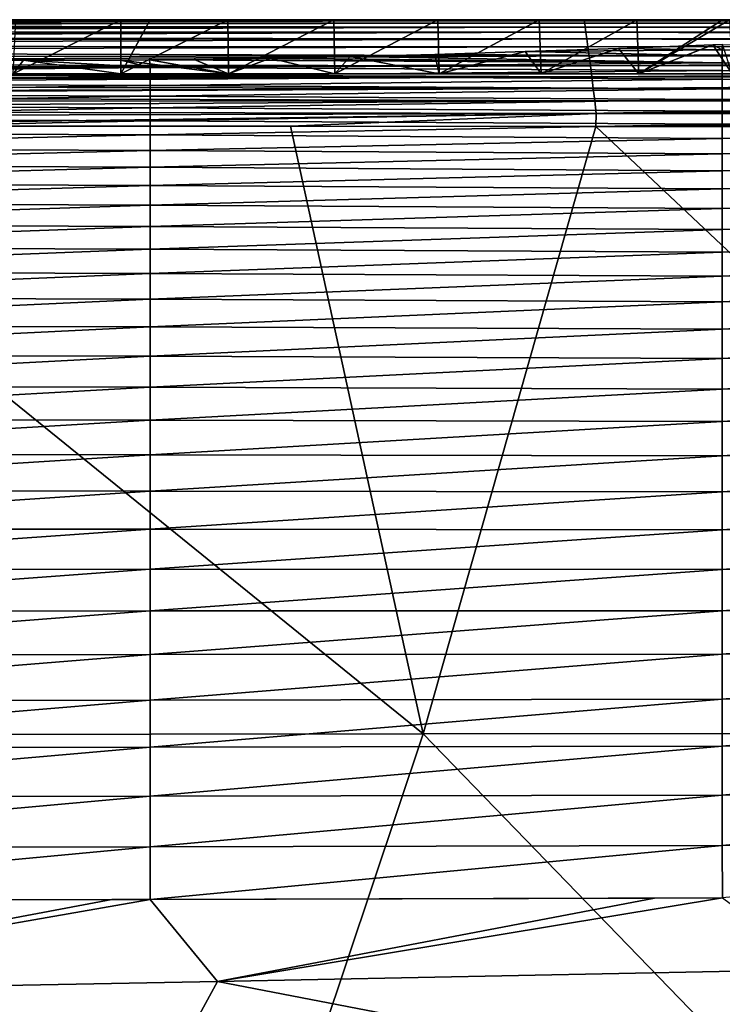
# Model space of a CAD drawing. Header units: metres. Extents: x -105 to 105, y -68 to 103.
# Tile 42 of 256: x -75.94 to -69.39, y 58.91 to 68.09. Entities that reach past the tile are written whole.
import ezdxf

# ---------------------------------------------------------------- set-up
doc = ezdxf.new("R2010")
doc.units = ezdxf.units.M
doc.layers.add('solid_FIT-BATH-150_SW0001', color=7, linetype='CONTINUOUS')

msp = doc.modelspace()

# ---------------------------------------------------------------- linework, layer by layer
at = {"layer": 'solid_FIT-BATH-150_SW0001'}
for points in [[(-85.321159, 68.083939, 15.435823), (-74.876556, 68.087708, 15.287731), (-80.208061, 68.087791, 15.316946)], [(-85.321159, 68.083939, 15.435823), (-70.74173, 68.087639, 15.272502), (-74.876556, 68.087708, 15.287731)], [(-70.675163, 68.079475, 15.40863), (-70.74173, 68.087639, 15.272502), (-85.321159, 68.083939, 15.435823)], [(-70.675163, 68.079475, 15.40863), (-85.321159, 68.083939, 15.435823), (-85.320656, 68.076736, 15.498542)], [(-70.675163, 68.079475, 15.40863), (-85.320656, 68.076736, 15.498542), (-85.320541, 68.074478, 15.51314)], [(-70.675163, 68.079475, 15.40863), (-85.320541, 68.074478, 15.51314), (-85.319954, 68.059105, 15.589118)], [(-70.671524, 68.057358, 15.530272), (-70.675163, 68.079475, 15.40863), (-85.319954, 68.059105, 15.589118)], [(-70.671524, 68.057358, 15.530272), (-85.319954, 68.059105, 15.589118), (-85.31958, 68.045662, 15.638746)], [(-70.671524, 68.057358, 15.530272), (-85.31958, 68.045662, 15.638746), (-85.319397, 68.03791, 15.663492)], [(-70.666405, 68.0215, 15.647132), (-70.671524, 68.057358, 15.530272), (-85.319397, 68.03791, 15.663492)], [(-70.666405, 68.0215, 15.647132), (-85.319397, 68.03791, 15.663492), (-85.318863, 68.011009, 15.73593)], [(-74.726631, 68.088181, 13.859481), (-80.064629, 68.088371, 13.879279), (-80.208061, 68.087791, 15.316946)], [(-74.876556, 68.087708, 15.287731), (-74.726631, 68.088181, 13.859481), (-80.208061, 68.087791, 15.316946)], [(-75.979454, 68.089821, 9.800938), (-80.064629, 68.089691, 11.141314), (-75, 68.089684, 9.846501)], [(-74.726631, 68.089211, 11.141699), (-80.064629, 68.089691, 11.141314), (-80.064629, 68.089012, 12.493427)], [(-74.726608, 68.089653, 9.842958), (-75, 68.089684, 9.846501), (-80.064629, 68.089691, 11.141314)], [(-74.726631, 68.089211, 11.141699), (-74.726608, 68.089653, 9.842958), (-80.064629, 68.089691, 11.141314)], [(-74.726631, 68.088699, 12.483684), (-74.726631, 68.089211, 11.141699), (-80.064629, 68.089012, 12.493427)], [(-74.726631, 68.088699, 12.483684), (-80.064629, 68.089012, 12.493427), (-80.064629, 68.088371, 13.879279)], [(-74.726631, 68.088181, 13.859481), (-74.726631, 68.088699, 12.483684), (-80.064629, 68.088371, 13.879279)], [(-76.004097, 67.585892, 9.798572), (-75.979454, 68.089821, 9.800938), (-75, 68.089684, 9.846501)], [(-75, 67.585892, 9.846501), (-76.004097, 67.585892, 9.798572), (-75, 68.089684, 9.846501)], [(-75, 67.585892, 9.846501), (-75, 68.089684, 9.846501), (-74.726608, 68.089653, 9.842958)], [(-75, 67.585892, 9.846501), (-74.726608, 68.089653, 9.842958), (-74.00174, 68.089577, 9.799167)], [(-73.995895, 67.585892, 9.798572), (-75, 67.585892, 9.846501), (-74.00174, 68.089577, 9.799167)], [(-69.388634, 68.088028, 13.78251), (-74.726631, 68.088181, 13.859481), (-74.876556, 68.087708, 15.287731)], [(-70.74173, 68.087639, 15.272502), (-69.388634, 68.088028, 13.78251), (-74.876556, 68.087708, 15.287731)], [(-69.388634, 68.088806, 10.928647), (-74.726608, 68.089653, 9.842958), (-74.726631, 68.089211, 11.141699)], [(-69.388634, 68.08844, 12.33656), (-74.726631, 68.089211, 11.141699), (-74.726631, 68.088699, 12.483684)], [(-69.388634, 68.08844, 12.33656), (-69.388634, 68.088806, 10.928647), (-74.726631, 68.089211, 11.141699)], [(-69.388634, 68.088028, 13.78251), (-74.726631, 68.088699, 12.483684), (-74.726631, 68.088181, 13.859481)], [(-69.388634, 68.088028, 13.78251), (-69.388634, 68.08844, 12.33656), (-74.726631, 68.088699, 12.483684)], [(-69.388634, 68.088806, 10.928647), (-74.00174, 68.089577, 9.799167), (-74.726608, 68.089653, 9.842958)], [(-69.388634, 68.089066, 9.558569), (-73.012451, 68.089493, 9.657589), (-74.00174, 68.089577, 9.799167)], [(-73.995895, 67.585892, 9.798572), (-74.00174, 68.089577, 9.799167), (-73.012451, 68.089493, 9.657589)], [(-69.388634, 68.088806, 10.928647), (-69.388634, 68.089066, 9.558569), (-74.00174, 68.089577, 9.799167)], [(-73.003563, 67.585892, 9.655801), (-73.995895, 67.585892, 9.798572), (-73.012451, 68.089493, 9.657589)], [(-69.388634, 68.089066, 9.558569), (-72.040993, 68.089424, 9.42304), (-73.012451, 68.089493, 9.657589)], [(-73.003563, 67.585892, 9.655801), (-73.012451, 68.089493, 9.657589), (-72.040993, 68.089424, 9.42304)], [(-72.027916, 67.585892, 9.419199), (-73.003563, 67.585892, 9.655801), (-72.040993, 68.089424, 9.42304)], [(-69.388634, 68.089066, 9.558569), (-71.095993, 68.089355, 9.097585), (-72.040993, 68.089424, 9.42304)], [(-72.027916, 67.585892, 9.419199), (-72.040993, 68.089424, 9.42304), (-71.095993, 68.089355, 9.097585)], [(-71.078453, 67.585892, 9.090539), (-72.027916, 67.585892, 9.419199), (-71.095993, 68.089355, 9.097585)], [(-69.388634, 68.089066, 9.558569), (-70.186378, 68.089264, 8.684343), (-71.095993, 68.089355, 9.097585)], [(-71.078453, 67.585892, 9.090539), (-71.095993, 68.089355, 9.097585), (-70.186378, 68.089264, 8.684343)], [(-70.165657, 67.585892, 8.673592), (-71.078453, 67.585892, 9.090539), (-70.186378, 68.089264, 8.684343)], [(-70.74173, 68.087639, 15.272502), (-69.404861, 68.087624, 15.268682), (-69.388634, 68.088028, 13.78251)], [(-70.675163, 68.079475, 15.40863), (-69.404861, 68.087624, 15.268682), (-70.74173, 68.087639, 15.272502)], [(-70.675163, 68.079475, 15.40863), (-68.974487, 68.087616, 15.267551), (-69.404861, 68.087624, 15.268682)], [(-55.997318, 68.08091, 15.360453), (-68.974487, 68.087616, 15.267551), (-70.675163, 68.079475, 15.40863)], [(-55.993568, 68.061241, 15.486946), (-55.997318, 68.08091, 15.360453), (-70.675163, 68.079475, 15.40863)], [(-55.993568, 68.061241, 15.486946), (-70.675163, 68.079475, 15.40863), (-70.671524, 68.057358, 15.530272)], [(-55.986641, 68.028046, 15.609859), (-55.993568, 68.061241, 15.486946), (-70.671524, 68.057358, 15.530272)], [(-55.986641, 68.028046, 15.609859), (-70.671524, 68.057358, 15.530272), (-70.666405, 68.0215, 15.647132)], [(-69.388634, 68.089066, 9.558569), (-69.386673, 68.089157, 8.229198), (-70.186378, 68.089264, 8.684343)], [(-70.165657, 67.585892, 8.673592), (-70.186378, 68.089264, 8.684343), (-69.386673, 68.089157, 8.229198)], [(-70.165657, 67.585892, 8.673592), (-69.386673, 68.089157, 8.229198), (-69.319695, 68.089142, 8.186758)], [(-69.296494, 67.585892, 8.171854), (-70.165657, 67.585892, 8.673592), (-69.319695, 68.089142, 8.186758)], [(-69.388634, 68.088028, 13.78251), (-69.404861, 68.087624, 15.268682), (-68.974487, 68.087616, 15.267551)], [(-64.050636, 68.088356, 8.616675), (-69.386673, 68.089157, 8.229198), (-69.388634, 68.089066, 9.558569)], [(-64.050636, 68.088409, 10.192853), (-69.388634, 68.089066, 9.558569), (-69.388634, 68.088806, 10.928647)], [(-64.050636, 68.088409, 10.192853), (-64.050636, 68.088356, 8.616675), (-69.388634, 68.089066, 9.558569)], [(-64.050636, 68.088234, 11.821309), (-69.388634, 68.088806, 10.928647), (-69.388634, 68.08844, 12.33656)], [(-64.050636, 68.088234, 11.821309), (-64.050636, 68.088409, 10.192853), (-69.388634, 68.088806, 10.928647)], [(-64.050636, 68.087914, 13.502484), (-69.388634, 68.08844, 12.33656), (-69.388634, 68.088028, 13.78251)], [(-64.050636, 68.087914, 13.502484), (-64.050636, 68.088234, 11.821309), (-69.388634, 68.08844, 12.33656)], [(-64.18203, 68.08754, 15.257585), (-64.050636, 68.087914, 13.502484), (-69.388634, 68.088028, 13.78251)], [(-68.974487, 68.087616, 15.267551), (-64.18203, 68.08754, 15.257585), (-69.388634, 68.088028, 13.78251)], [(-70.666405, 68.0215, 15.647132), (-85.318863, 68.011009, 15.73593), (-85.318611, 67.995682, 15.770849)], [(-70.666405, 68.0215, 15.647132), (-85.318611, 67.995682, 15.770849), (-85.318352, 67.978561, 15.806079)], [(-70.659775, 67.972542, 15.757676), (-70.666405, 68.0215, 15.647132), (-85.318352, 67.978561, 15.806079)], [(-70.659775, 67.972542, 15.757676), (-85.318352, 67.978561, 15.806079), (-85.317848, 67.940643, 15.873713)], [(-70.659775, 67.972542, 15.757676), (-85.317848, 67.940643, 15.873713), (-85.317703, 67.928307, 15.893331)], [(-70.651604, 67.911102, 15.860366), (-70.659775, 67.972542, 15.757676), (-85.317703, 67.928307, 15.893331)], [(-55.976189, 67.981255, 15.726478), (-55.986641, 68.028046, 15.609859), (-70.666405, 68.0215, 15.647132)], [(-55.976189, 67.981255, 15.726478), (-70.666405, 68.0215, 15.647132), (-70.659775, 67.972542, 15.757676)], [(-55.961876, 67.920807, 15.834092), (-55.976189, 67.981255, 15.726478), (-70.659775, 67.972542, 15.757676)], [(-55.961876, 67.920807, 15.834092), (-70.659775, 67.972542, 15.757676), (-70.651604, 67.911102, 15.860366)], [(-70.651604, 67.911102, 15.860366), (-85.317703, 67.928307, 15.893331), (-85.317375, 67.897514, 15.938324)], [(-70.651604, 67.911102, 15.860366), (-85.317375, 67.897514, 15.938324), (-85.316902, 67.845055, 16.004612)], [(-70.641869, 67.837822, 15.953671), (-70.651604, 67.911102, 15.860366), (-85.316902, 67.845055, 16.004612)], [(-55.943359, 67.846672, 15.930003), (-55.961876, 67.920807, 15.834092), (-70.651604, 67.911102, 15.860366)], [(-55.943359, 67.846672, 15.930003), (-70.651604, 67.911102, 15.860366), (-70.641869, 67.837822, 15.953671)], [(-70.354706, 67.822029, -10.175759), (-69.477646, 67.855362, -9.692722), (-69.388634, 67.809586, -10.41249)], [(-70.165672, 67.585892, -10.080599), (-69.477646, 67.855362, -9.692722), (-70.354706, 67.822029, -10.175759)], [(-70.165672, 67.585892, -10.080599), (-69.296516, 67.585892, -9.578863), (-69.477646, 67.855362, -9.692722)], [(-69.477646, 67.855362, -9.692722), (-69.385765, 67.858948, -9.635623), (-69.388634, 67.809586, -10.41249)], [(-69.296516, 67.585892, -9.578863), (-69.385765, 67.858948, -9.635623), (-69.477646, 67.855362, -9.692722)], [(-64.050636, 67.804527, -10.773786), (-69.388634, 67.809586, -10.41249), (-69.385765, 67.858948, -9.635623)], [(-70.641869, 67.837822, 15.953671), (-85.316902, 67.845055, 16.004612), (-85.316528, 67.796768, 16.056774)], [(-70.630676, 67.753593, 16.036379), (-70.641869, 67.837822, 15.953671), (-85.316528, 67.796768, 16.056774)], [(-70.630676, 67.753593, 16.036379), (-85.316528, 67.796768, 16.056774), (-85.316162, 67.739731, 16.109894)], [(-72.859749, 67.745316, -11.034123), (-72.070198, 67.765831, -10.838525), (-69.388634, 67.753036, -11.155264)], [(-72.027931, 67.585892, -10.8262), (-72.070198, 67.765831, -10.838525), (-72.859749, 67.745316, -11.034123)], [(-72.070198, 67.765831, -10.838525), (-71.228218, 67.791733, -10.556222), (-69.388634, 67.753036, -11.155264)], [(-72.027931, 67.585892, -10.8262), (-71.228218, 67.791733, -10.556222), (-72.070198, 67.765831, -10.838525)], [(-72.027931, 67.585892, -10.8262), (-71.078476, 67.585892, -10.497543), (-71.228218, 67.791733, -10.556222)], [(-71.228218, 67.791733, -10.556222), (-70.354706, 67.822029, -10.175759), (-69.388634, 67.809586, -10.41249)], [(-71.078476, 67.585892, -10.497543), (-70.354706, 67.822029, -10.175759), (-71.228218, 67.791733, -10.556222)], [(-71.228218, 67.791733, -10.556222), (-69.388634, 67.809586, -10.41249), (-69.388634, 67.753036, -11.155264)], [(-71.078476, 67.585892, -10.497543), (-70.165672, 67.585892, -10.080599), (-70.354706, 67.822029, -10.175759)], [(-55.943359, 67.846672, 15.930003), (-70.641869, 67.837822, 15.953671), (-70.630676, 67.753593, 16.036379)], [(-55.92078, 67.759621, 16.012465), (-55.943359, 67.846672, 15.930003), (-70.630676, 67.753593, 16.036379)], [(-55.92078, 67.759621, 16.012465), (-70.630676, 67.753593, 16.036379), (-70.618362, 67.65976, 16.107803)], [(-55.895054, 67.661804, 16.081329), (-55.92078, 67.759621, 16.012465), (-70.618362, 67.65976, 16.107803)], [(-64.050636, 67.748322, -11.523085), (-69.388634, 67.753036, -11.155264), (-69.388634, 67.809586, -10.41249)], [(-64.050636, 67.804527, -10.773786), (-64.050636, 67.748322, -11.523085), (-69.388634, 67.809586, -10.41249)], [(-70.630676, 67.753593, 16.036379), (-85.316162, 67.739731, 16.109894), (-85.315842, 67.678947, 16.158289)], [(-70.618362, 67.65976, 16.107803), (-70.630676, 67.753593, 16.036379), (-85.315842, 67.678947, 16.158289)], [(-70.618362, 67.65976, 16.107803), (-85.315842, 67.678947, 16.158289), (-85.315651, 67.636963, 16.187515)], [(-76.800743, 67.716431, -11.098681), (-75.905281, 67.710991, -11.214586), (-80.064629, 67.665581, -11.374211)], [(-80.064629, 67.665581, -11.374211), (-75.905281, 67.710991, -11.214586), (-74.726631, 67.644554, -11.930912)], [(-80.064629, 67.586723, -12.035874), (-80.064629, 67.665581, -11.374211), (-74.726631, 67.644554, -11.930912)], [(-76.004105, 67.585892, -11.205568), (-75.905281, 67.710991, -11.214586), (-76.800743, 67.716431, -11.098681)], [(-76.004105, 67.585892, -11.205568), (-75, 67.585892, -11.253498), (-75.905281, 67.710991, -11.214586)], [(-75.905281, 67.710991, -11.214586), (-75, 67.712929, -11.253498), (-74.726631, 67.644554, -11.930912)], [(-75, 67.585892, -11.253498), (-75, 67.712929, -11.253498), (-75.905281, 67.710991, -11.214586)], [(-75, 67.712929, -11.253498), (-74.730415, 67.714905, -11.250053), (-74.726631, 67.644554, -11.930912)], [(-73.995903, 67.585892, -11.205568), (-74.730415, 67.714905, -11.250053), (-75, 67.712929, -11.253498)], [(-73.995903, 67.585892, -11.205568), (-75, 67.712929, -11.253498), (-75, 67.585892, -11.253498)], [(-74.730415, 67.714905, -11.250053), (-74.313759, 67.719238, -11.231155), (-69.388634, 67.688889, -11.861666)], [(-73.995903, 67.585892, -11.205568), (-74.313759, 67.719238, -11.231155), (-74.730415, 67.714905, -11.250053)], [(-74.726631, 67.644554, -11.930912), (-74.730415, 67.714905, -11.250053), (-69.388634, 67.688889, -11.861666)], [(-74.726631, 67.644554, -11.930912), (-69.388634, 67.688889, -11.861666), (-69.388634, 67.616615, -12.53252)], [(-74.313759, 67.719238, -11.231155), (-73.602066, 67.729965, -11.160471), (-69.388634, 67.688889, -11.861666)], [(-73.995903, 67.585892, -11.205568), (-73.602066, 67.729965, -11.160471), (-74.313759, 67.719238, -11.231155)], [(-73.995903, 67.585892, -11.205568), (-73.003571, 67.585892, -11.062799), (-73.602066, 67.729965, -11.160471)], [(-73.602066, 67.729965, -11.160471), (-72.859749, 67.745316, -11.034123), (-69.388634, 67.688889, -11.861666)], [(-73.003571, 67.585892, -11.062799), (-72.859749, 67.745316, -11.034123), (-73.602066, 67.729965, -11.160471)], [(-73.003571, 67.585892, -11.062799), (-72.027931, 67.585892, -10.8262), (-72.859749, 67.745316, -11.034123)], [(-72.859749, 67.745316, -11.034123), (-69.388634, 67.753036, -11.155264), (-69.388634, 67.688889, -11.861666)], [(-64.050636, 67.684662, -12.2345), (-69.388634, 67.688889, -11.861666), (-69.388634, 67.753036, -11.155264)], [(-64.050636, 67.748322, -11.523085), (-64.050636, 67.684662, -12.2345), (-69.388634, 67.753036, -11.155264)], [(-64.050636, 67.613014, -12.908967), (-69.388634, 67.616615, -12.53252), (-69.388634, 67.688889, -11.861666)], [(-64.050636, 67.684662, -12.2345), (-64.050636, 67.613014, -12.908967), (-69.388634, 67.688889, -11.861666)], [(-70.618362, 67.65976, 16.107803), (-85.315651, 67.636963, 16.187515), (-85.315559, 67.614586, 16.201841)], [(-70.605293, 67.557709, 16.167315), (-70.618362, 67.65976, 16.107803), (-85.315559, 67.614586, 16.201841)], [(-70.605293, 67.557709, 16.167315), (-85.315559, 67.614586, 16.201841), (-85.315323, 67.54715, 16.240206)], [(-80.064629, 67.586723, -12.035874), (-74.726631, 67.644554, -11.930912), (-74.726631, 67.564865, -12.582474)], [(-80.064629, 67.49836, -12.664453), (-80.064629, 67.586723, -12.035874), (-74.726631, 67.564865, -12.582474)], [(-75, 67.585892, 9.846501), (-75, 67.585892, -11.253498), (-76.004105, 67.585892, -11.205568)], [(-75, 67.585892, 9.846501), (-76.004105, 67.585892, -11.205568), (-76.004097, 67.585892, 9.798572)], [(-73.995895, 67.585892, 9.798572), (-75, 67.585892, -11.253498), (-75, 67.585892, 9.846501)], [(-73.995903, 67.585892, -11.205568), (-75, 67.585892, -11.253498), (-73.995895, 67.585892, 9.798572)], [(-74.726631, 67.564865, -12.582474), (-74.726631, 67.644554, -11.930912), (-69.388634, 67.616615, -12.53252)], [(-74.726631, 67.564865, -12.582474), (-69.388634, 67.616615, -12.53252), (-69.388634, 67.535683, -13.168736)], [(-73.995903, 67.585892, -11.205568), (-73.995895, 67.585892, 9.798572), (-73.003563, 67.585892, 9.655801)], [(-73.995903, 67.585892, -11.205568), (-73.003563, 67.585892, 9.655801), (-73.003571, 67.585892, -11.062799)], [(-73.003571, 67.585892, -11.062799), (-73.003563, 67.585892, 9.655801), (-72.027916, 67.585892, 9.419199)], [(-73.003571, 67.585892, -11.062799), (-72.027916, 67.585892, 9.419199), (-72.027931, 67.585892, -10.8262)], [(-72.027931, 67.585892, -10.8262), (-72.027916, 67.585892, 9.419199), (-71.078453, 67.585892, 9.090539)], [(-72.027931, 67.585892, -10.8262), (-71.078453, 67.585892, 9.090539), (-71.078476, 67.585892, -10.497543)], [(-71.078476, 67.585892, -10.497543), (-71.078453, 67.585892, 9.090539), (-70.165657, 67.585892, 8.673592)], [(-71.078476, 67.585892, -10.497543), (-70.165657, 67.585892, 8.673592), (-70.165672, 67.585892, -10.080599)], [(-55.895054, 67.661804, 16.081329), (-70.618362, 67.65976, 16.107803), (-70.605293, 67.557709, 16.167315)], [(-55.867188, 67.555496, 16.136597), (-55.895054, 67.661804, 16.081329), (-70.605293, 67.557709, 16.167315)], [(-70.165672, 67.585892, -10.080599), (-70.165657, 67.585892, 8.673592), (-69.296494, 67.585892, 8.171854)], [(-70.165672, 67.585892, -10.080599), (-69.296494, 67.585892, 8.171854), (-69.296516, 67.585892, -9.578863)], [(-64.050636, 67.53286, -13.547489), (-69.388634, 67.535683, -13.168736), (-69.388634, 67.616615, -12.53252)], [(-64.050636, 67.613014, -12.908967), (-64.050636, 67.53286, -13.547489), (-69.388634, 67.616615, -12.53252)], [(-70.605293, 67.557709, 16.167315), (-85.315323, 67.54715, 16.240206), (-85.315224, 67.515137, 16.256084)], [(-70.605293, 67.557709, 16.167315), (-85.315224, 67.515137, 16.256084), (-85.315125, 67.477142, 16.273121)], [(-70.591827, 67.448822, 16.214279), (-70.605293, 67.557709, 16.167315), (-85.315125, 67.477142, 16.273121)], [(-80.064629, 67.49836, -12.664453), (-74.726631, 67.564865, -12.582474), (-74.726631, 67.475807, -13.200499)], [(-80.064629, 67.399925, -13.260755), (-80.064629, 67.49836, -12.664453), (-74.726631, 67.475807, -13.200499)], [(-74.726631, 67.475807, -13.200499), (-74.726631, 67.564865, -12.582474), (-69.388634, 67.535683, -13.168736)], [(-74.726631, 67.475807, -13.200499), (-69.388634, 67.535683, -13.168736), (-69.388634, 67.445564, -13.771248)], [(-55.867188, 67.555496, 16.136597), (-70.605293, 67.557709, 16.167315), (-70.591827, 67.448822, 16.214279)], [(-55.838173, 67.442986, 16.17827), (-55.867188, 67.555496, 16.136597), (-70.591827, 67.448822, 16.214279)], [(-64.050636, 67.443657, -14.151096), (-69.388634, 67.445564, -13.771248), (-69.388634, 67.535683, -13.168736)], [(-64.050636, 67.53286, -13.547489), (-64.050636, 67.443657, -14.151096), (-69.388634, 67.535683, -13.168736)], [(-70.591827, 67.448822, 16.214279), (-85.315125, 67.477142, 16.273121), (-85.314957, 67.404785, 16.300495)], [(-70.591827, 67.448822, 16.214279), (-85.314957, 67.404785, 16.300495), (-85.314919, 67.383507, 16.307343)], [(-70.578331, 67.33448, 16.248062), (-70.591827, 67.448822, 16.214279), (-85.314919, 67.383507, 16.307343)], [(-80.064629, 67.399925, -13.260755), (-74.726631, 67.475807, -13.200499), (-74.726631, 67.376839, -13.785861)], [(-80.064629, 67.290863, -13.82559), (-80.064629, 67.399925, -13.260755), (-74.726631, 67.376839, -13.785861)], [(-74.726631, 67.376839, -13.785861), (-74.726631, 67.475807, -13.200499), (-69.388634, 67.445564, -13.771248)], [(-74.726631, 67.376839, -13.785861), (-69.388634, 67.445564, -13.771248), (-69.388634, 67.345711, -14.340991)], [(-55.838173, 67.442986, 16.17827), (-70.591827, 67.448822, 16.214279), (-70.578331, 67.33448, 16.248062)], [(-55.809013, 67.326538, 16.20635), (-55.838173, 67.442986, 16.17827), (-70.578331, 67.33448, 16.248062)], [(-64.050636, 67.344872, -14.720817), (-69.388634, 67.345711, -14.340991), (-69.388634, 67.445564, -13.771248)], [(-64.050636, 67.443657, -14.151096), (-64.050636, 67.344872, -14.720817), (-69.388634, 67.445564, -13.771248)], [(-70.578331, 67.33448, 16.248062), (-85.314919, 67.383507, 16.307343), (-85.314835, 67.330437, 16.322166)], [(-70.578331, 67.33448, 16.248062), (-85.314835, 67.330437, 16.322166), (-85.314728, 67.243584, 16.339779)], [(-70.565163, 67.21608, 16.268034), (-70.578331, 67.33448, 16.248062), (-85.314728, 67.243584, 16.339779)], [(-80.064629, 67.290863, -13.82559), (-74.726631, 67.376839, -13.785861), (-74.726631, 67.26741, -14.339437)], [(-74.726631, 67.26741, -14.339437), (-74.726631, 67.376839, -13.785861), (-69.388634, 67.345711, -14.340991)], [(-74.726631, 67.26741, -14.339437), (-69.388634, 67.345711, -14.340991), (-69.388634, 67.235603, -14.8789)], [(-55.809013, 67.326538, 16.20635), (-70.578331, 67.33448, 16.248062), (-70.565163, 67.21608, 16.268034)], [(-55.780708, 67.20845, 16.220839), (-55.809013, 67.326538, 16.20635), (-70.565163, 67.21608, 16.268034)], [(-64.050636, 67.235962, -15.257677), (-69.388634, 67.235603, -14.8789), (-69.388634, 67.345711, -14.340991)], [(-64.050636, 67.344872, -14.720817), (-64.050636, 67.235962, -15.257677), (-69.388634, 67.345711, -14.340991)], [(-70.565163, 67.21608, 16.268034), (-85.314728, 67.243584, 16.339779), (-85.314682, 67.177078, 16.34794)], [(-70.565163, 67.21608, 16.268034), (-85.314682, 67.177078, 16.34794), (-79.178482, 67.09771, 16.315725)], [(-80.064629, 67.170609, -14.359769), (-80.064629, 67.290863, -13.82559), (-74.726631, 67.26741, -14.339437)], [(-80.064629, 67.170609, -14.359769), (-74.726631, 67.26741, -14.339437), (-74.726631, 67.146957, -14.862102)], [(-70.565163, 67.21608, 16.268034), (-79.178482, 67.09771, 16.315725), (-73.415894, 67.096184, 16.286491)], [(-74.726631, 67.146957, -14.862102), (-74.726631, 67.26741, -14.339437), (-69.388634, 67.235603, -14.8789)], [(-74.726631, 67.146957, -14.862102), (-69.388634, 67.235603, -14.8789), (-69.388634, 67.114693, -15.385909)], [(-70.565163, 67.21608, 16.268034), (-73.415894, 67.096184, 16.286491), (-70.566292, 67.095383, 16.273615)], [(-55.780708, 67.20845, 16.220839), (-70.565163, 67.21608, 16.268034), (-70.566292, 67.095383, 16.273615)], [(-55.780708, 67.20845, 16.220839), (-70.566292, 67.095383, 16.273615), (-67.567215, 67.094505, 16.261135)], [(-64.050636, 67.235962, -15.257677), (-69.388634, 67.114693, -15.385909), (-69.388634, 67.235603, -14.8789)], [(-64.050636, 67.235962, -15.257677), (-64.050636, 67.116402, -15.762708), (-69.388634, 67.114693, -15.385909)], [(-80.064629, 67.038589, -14.864101), (-80.064629, 67.170609, -14.359769), (-74.726631, 67.146957, -14.862102)], [(-80.064629, 67.038589, -14.864101), (-74.726631, 67.146957, -14.862102), (-74.726631, 67.014946, -15.35473)], [(-74.726631, 67.014946, -15.35473), (-74.726631, 67.146957, -14.862102), (-69.388634, 67.114693, -15.385909)], [(-74.726631, 67.014946, -15.35473), (-69.388634, 67.114693, -15.385909), (-69.388634, 66.98246, -15.862954)], [(-64.050636, 67.116402, -15.762708), (-69.388634, 66.98246, -15.862954), (-69.388634, 67.114693, -15.385909)], [(-64.050636, 67.116402, -15.762708), (-64.050636, 66.985641, -16.236937), (-69.388634, 66.98246, -15.862954)], [(-80.064629, 66.894264, -15.339396), (-80.064629, 67.038589, -14.864101), (-74.726631, 67.014946, -15.35473)], [(-79.178482, 67.09771, 16.315725), (-79.796638, 61.421616, 16.370804), (-72.176895, 61.430477, 16.322298)], [(-73.415894, 67.096184, 16.286491), (-79.178482, 67.09771, 16.315725), (-72.176895, 61.430477, 16.322298)], [(-70.566292, 67.095383, 16.273615), (-73.415894, 67.096184, 16.286491), (-72.176895, 61.430477, 16.322298)], [(-70.566292, 67.095383, 16.273615), (-72.176895, 61.430477, 16.322298), (-64.557152, 61.437649, 16.283026)], [(-67.567215, 67.094505, 16.261135), (-70.566292, 67.095383, 16.273615), (-64.557152, 61.437649, 16.283026)], [(-80.064629, 66.894264, -15.339396), (-74.726631, 67.014946, -15.35473), (-74.726631, 66.870819, -15.818196)], [(-74.726631, 66.870819, -15.818196), (-74.726631, 67.014946, -15.35473), (-69.388634, 66.98246, -15.862954)], [(-74.726631, 66.870819, -15.818196), (-69.388634, 66.98246, -15.862954), (-69.388634, 66.838356, -16.31097)], [(-64.050636, 66.985641, -16.236937), (-69.388634, 66.838356, -16.31097), (-69.388634, 66.98246, -15.862954)], [(-64.050636, 66.985641, -16.236937), (-64.050636, 66.843155, -16.681391), (-69.388634, 66.838356, -16.31097)], [(-80.064629, 66.737061, -15.786462), (-80.064629, 66.894264, -15.339396), (-74.726631, 66.870819, -15.818196)], [(-80.064629, 66.737061, -15.786462), (-74.726631, 66.870819, -15.818196), (-74.726631, 66.714027, -16.253378)], [(-74.726631, 66.714027, -16.253378), (-74.726631, 66.870819, -15.818196), (-69.388634, 66.838356, -16.31097)], [(-74.726631, 66.714027, -16.253378), (-69.388634, 66.838356, -16.31097), (-69.388634, 66.681847, -16.730892)], [(-64.050636, 66.843155, -16.681391), (-69.388634, 66.681847, -16.730892), (-69.388634, 66.838356, -16.31097)], [(-64.050636, 66.843155, -16.681391), (-64.050636, 66.688408, -17.097101), (-69.388634, 66.681847, -16.730892)], [(-80.064629, 66.566444, -16.206121), (-80.064629, 66.737061, -15.786462), (-74.726631, 66.714027, -16.253378)], [(-80.064629, 66.566444, -16.206121), (-74.726631, 66.714027, -16.253378), (-74.726631, 66.544052, -16.661161)], [(-74.726631, 66.544052, -16.661161), (-74.726631, 66.714027, -16.253378), (-69.388634, 66.681847, -16.730892)], [(-74.726631, 66.544052, -16.661161), (-69.388634, 66.681847, -16.730892), (-69.388634, 66.512466, -17.123669)], [(-64.050636, 66.688408, -17.097101), (-69.388634, 66.512466, -17.123669), (-69.388634, 66.681847, -16.730892)], [(-64.050636, 66.688408, -17.097101), (-64.050636, 66.520897, -17.4851), (-69.388634, 66.512466, -17.123669)], [(-80.064629, 66.382004, -16.599249), (-80.064629, 66.566444, -16.206121), (-74.726631, 66.544052, -16.661161)], [(-80.064629, 66.382004, -16.599249), (-74.726631, 66.544052, -16.661161), (-74.726631, 66.360489, -17.04248)], [(-74.726631, 66.360489, -17.04248), (-74.726631, 66.544052, -16.661161), (-69.388634, 66.512466, -17.123669)], [(-74.726631, 66.360489, -17.04248), (-69.388634, 66.512466, -17.123669), (-69.388634, 66.329796, -17.490274)], [(-64.050636, 66.520897, -17.4851), (-69.388634, 66.329796, -17.490274), (-69.388634, 66.512466, -17.123669)], [(-64.050636, 66.520897, -17.4851), (-64.050636, 66.340202, -17.846428), (-69.388634, 66.329796, -17.490274)], [(-80.064629, 66.183365, -16.966743), (-80.064629, 66.382004, -16.599249), (-74.726631, 66.360489, -17.04248)], [(-80.064629, 66.183365, -16.966743), (-74.726631, 66.360489, -17.04248), (-74.726631, 66.162956, -17.398272)], [(-74.726631, 66.162956, -17.398272), (-74.726631, 66.360489, -17.04248), (-69.388634, 66.329796, -17.490274)], [(-74.726631, 66.162956, -17.398272), (-69.388634, 66.329796, -17.490274), (-69.388634, 66.13343, -17.83168)], [(-64.050636, 66.340202, -17.846428), (-69.388634, 66.13343, -17.83168), (-69.388634, 66.329796, -17.490274)], [(-64.050636, 66.340202, -17.846428), (-64.050636, 66.145882, -18.182131), (-69.388634, 66.13343, -17.83168)], [(-80.064629, 65.970154, -17.3095), (-80.064629, 66.183365, -16.966743), (-74.726631, 66.162956, -17.398272)], [(-80.064629, 65.970154, -17.3095), (-74.726631, 66.162956, -17.398272), (-74.726631, 65.95105, -17.729471)], [(-74.726631, 65.95105, -17.729471), (-74.726631, 66.162956, -17.398272), (-69.388634, 66.13343, -17.83168)], [(-74.726631, 65.95105, -17.729471), (-69.388634, 66.13343, -17.83168), (-69.388634, 65.922981, -18.148859)], [(-64.050636, 66.145882, -18.182131), (-69.388634, 65.922981, -18.148859), (-69.388634, 66.13343, -17.83168)], [(-64.050636, 66.145882, -18.182131), (-64.050636, 65.937515, -18.493248), (-69.388634, 65.922981, -18.148859)], [(-80.064629, 65.742004, -17.628412), (-80.064629, 65.970154, -17.3095), (-74.726631, 65.95105, -17.729471)], [(-80.064629, 65.742004, -17.628412), (-74.726631, 65.95105, -17.729471), (-74.726631, 65.724396, -18.03702)], [(-74.726631, 65.724396, -18.03702), (-74.726631, 65.95105, -17.729471), (-69.388634, 65.922981, -18.148859)], [(-74.726631, 65.724396, -18.03702), (-69.388634, 65.922981, -18.148859), (-69.388634, 65.698029, -18.442785)], [(-64.050636, 65.937515, -18.493248), (-69.388634, 65.698029, -18.442785), (-69.388634, 65.922981, -18.148859)], [(-64.050636, 65.937515, -18.493248), (-64.050636, 65.714676, -18.780821), (-69.388634, 65.698029, -18.442785)], [(-80.064629, 65.498543, -17.924377), (-80.064629, 65.742004, -17.628412), (-74.726631, 65.724396, -18.03702)], [(-80.064629, 65.498543, -17.924377), (-74.726631, 65.724396, -18.03702), (-74.726631, 65.482605, -18.321854)], [(-74.726631, 65.482605, -18.321854), (-74.726631, 65.724396, -18.03702), (-69.388634, 65.698029, -18.442785)], [(-74.726631, 65.482605, -18.321854), (-69.388634, 65.698029, -18.442785), (-69.388634, 65.458183, -18.714428)], [(-64.050636, 65.714676, -18.780821), (-69.388634, 65.458183, -18.714428), (-69.388634, 65.698029, -18.442785)], [(-64.050636, 65.714676, -18.780821), (-64.050636, 65.476913, -19.045895), (-69.388634, 65.458183, -18.714428)], [(-80.064629, 65.239395, -18.198292), (-80.064629, 65.498543, -17.924377), (-74.726631, 65.482605, -18.321854)], [(-80.064629, 65.239395, -18.198292), (-74.726631, 65.482605, -18.321854), (-74.726631, 65.225273, -18.584911)], [(-74.726631, 65.225273, -18.584911), (-74.726631, 65.482605, -18.321854), (-69.388634, 65.458183, -18.714428)], [(-64.050636, 65.476913, -19.045895), (-69.388634, 65.203033, -18.964766), (-69.388634, 65.458183, -18.714428)], [(-64.050636, 65.476913, -19.045895), (-64.050636, 65.223816, -19.289509), (-69.388634, 65.203033, -18.964766)], [(-74.726631, 65.225273, -18.584911), (-69.388634, 65.458183, -18.714428), (-69.388634, 65.203033, -18.964766)], [(-80.064629, 64.964188, -18.451052), (-80.064629, 65.239395, -18.198292), (-74.726631, 65.225273, -18.584911)], [(-80.064629, 64.964188, -18.451052), (-74.726631, 65.225273, -18.584911), (-74.726631, 64.952026, -18.827131)], [(-74.726631, 64.952026, -18.827131), (-74.726631, 65.225273, -18.584911), (-69.388634, 65.203033, -18.964766)], [(-74.726631, 64.952026, -18.827131), (-69.388634, 65.203033, -18.964766), (-69.388634, 64.932182, -19.194765)], [(-64.050636, 65.223816, -19.289509), (-69.388634, 64.932182, -19.194765), (-69.388634, 65.203033, -18.964766)], [(-64.050636, 65.223816, -19.289509), (-64.050636, 64.954948, -19.512705), (-69.388634, 64.932182, -19.194765)], [(-80.064629, 64.672554, -18.68355), (-80.064629, 64.964188, -18.451052), (-74.726631, 64.952026, -18.827131)], [(-80.064629, 64.672554, -18.68355), (-74.726631, 64.952026, -18.827131), (-74.726631, 64.662483, -19.04945)], [(-74.726631, 64.662483, -19.04945), (-74.726631, 64.952026, -18.827131), (-69.388634, 64.932182, -19.194765)], [(-74.726631, 64.662483, -19.04945), (-69.388634, 64.932182, -19.194765), (-69.388634, 64.645256, -19.405399)], [(-64.050636, 64.954948, -19.512705), (-69.388634, 64.645256, -19.405399), (-69.388634, 64.932182, -19.194765)], [(-64.050636, 64.954948, -19.512705), (-64.050636, 64.669914, -19.716516), (-69.388634, 64.645256, -19.405399)], [(-80.064629, 64.364288, -18.896685), (-80.064629, 64.672554, -18.68355), (-74.726631, 64.662483, -19.04945)], [(-80.064629, 64.364288, -18.896685), (-74.726631, 64.662483, -19.04945), (-74.726631, 64.356445, -19.25279)], [(-74.726631, 64.356445, -19.25279), (-74.726631, 64.662483, -19.04945), (-69.388634, 64.645256, -19.405399)], [(-74.726631, 64.356445, -19.25279), (-69.388634, 64.645256, -19.405399), (-69.388634, 64.342056, -19.597603)], [(-64.050636, 64.669914, -19.716516), (-69.388634, 64.342056, -19.597603), (-69.388634, 64.645256, -19.405399)], [(-64.050636, 64.669914, -19.716516), (-64.050636, 64.368454, -19.901926), (-69.388634, 64.342056, -19.597603)], [(-80.064629, 64.03936, -19.091351), (-80.064629, 64.364288, -18.896685), (-74.726631, 64.356445, -19.25279)], [(-64.050636, 64.368454, -19.901926), (-69.388634, 64.022438, -19.772301), (-69.388634, 64.342056, -19.597603)], [(-64.050636, 64.368454, -19.901926), (-64.050636, 64.050385, -20.069897), (-69.388634, 64.022438, -19.772301)], [(-80.064629, 64.03936, -19.091351), (-74.726631, 64.356445, -19.25279), (-74.726631, 64.033829, -19.438066)], [(-74.726631, 64.033829, -19.438066), (-74.726631, 64.356445, -19.25279), (-69.388634, 64.342056, -19.597603)], [(-74.726631, 64.033829, -19.438066), (-69.388634, 64.342056, -19.597603), (-69.388634, 64.022438, -19.772301)], [(-80.064629, 63.697765, -19.268442), (-80.064629, 64.03936, -19.091351), (-74.726631, 64.033829, -19.438066)], [(-80.064629, 63.697765, -19.268442), (-74.726631, 64.033829, -19.438066), (-74.726631, 63.69458, -19.606194)], [(-74.726631, 63.69458, -19.606194), (-74.726631, 64.033829, -19.438066), (-69.388634, 64.022438, -19.772301)], [(-74.726631, 63.69458, -19.606194), (-69.388634, 64.022438, -19.772301), (-69.388634, 63.686287, -19.930412)], [(-64.050636, 64.050385, -20.069897), (-69.388634, 63.686287, -19.930412), (-69.388634, 64.022438, -19.772301)], [(-64.050636, 64.050385, -20.069897), (-64.050636, 63.7155, -20.221394), (-69.388634, 63.686287, -19.930412)], [(-64.050636, 63.7155, -20.221394), (-69.388634, 63.333466, -20.072865), (-69.388634, 63.686287, -19.930412)], [(-64.050636, 63.7155, -20.221394), (-64.050636, 63.363609, -20.357382), (-69.388634, 63.333466, -20.072865)], [(-80.064629, 63.3395, -19.428858), (-80.064629, 63.697765, -19.268442), (-74.726631, 63.69458, -19.606194)], [(-80.064629, 63.3395, -19.428858), (-74.726631, 63.69458, -19.606194), (-74.726631, 63.338627, -19.758081)], [(-74.726631, 63.338627, -19.758081), (-74.726631, 63.69458, -19.606194), (-69.388634, 63.686287, -19.930412)], [(-74.726631, 63.338627, -19.758081), (-69.388634, 63.686287, -19.930412), (-69.388634, 63.333466, -20.072865)], [(-64.050636, 63.363609, -20.357382), (-69.388634, 62.963852, -20.200579), (-69.388634, 63.333466, -20.072865)], [(-64.050636, 63.363609, -20.357382), (-64.050636, 62.994511, -20.478827), (-69.388634, 62.963852, -20.200579)], [(-80.064629, 62.964561, -19.57349), (-80.064629, 63.3395, -19.428858), (-74.726631, 63.338627, -19.758081)], [(-80.064629, 62.964561, -19.57349), (-74.726631, 63.338627, -19.758081), (-74.726631, 62.965897, -19.894644)], [(-74.726631, 62.965897, -19.894644), (-74.726631, 63.338627, -19.758081), (-69.388634, 63.333466, -20.072865)], [(-74.726631, 62.965897, -19.894644), (-69.388634, 63.333466, -20.072865), (-69.388634, 62.963852, -20.200579)], [(-64.050636, 62.994511, -20.478827), (-69.388634, 62.577312, -20.31448), (-69.388634, 62.963852, -20.200579)], [(-64.050636, 62.994511, -20.478827), (-64.050636, 62.608006, -20.586695), (-69.388634, 62.577312, -20.31448)], [(-80.064629, 62.572933, -19.703238), (-74.726631, 62.965897, -19.894644), (-74.726631, 62.576328, -20.016796)], [(-80.064629, 62.572933, -19.703238), (-80.064629, 62.964561, -19.57349), (-74.726631, 62.965897, -19.894644)], [(-74.726631, 62.576328, -20.016796), (-74.726631, 62.965897, -19.894644), (-69.388634, 62.963852, -20.200579)], [(-74.726631, 62.576328, -20.016796), (-69.388634, 62.963852, -20.200579), (-69.388634, 62.577312, -20.31448)], [(-80.064629, 62.164612, -19.818993), (-74.726631, 62.576328, -20.016796), (-74.726631, 62.169853, -20.125452)], [(-80.064629, 62.164612, -19.818993), (-80.064629, 62.572933, -19.703238), (-74.726631, 62.576328, -20.016796)], [(-74.726631, 62.169853, -20.125452), (-69.388634, 62.577312, -20.31448), (-69.388634, 62.173721, -20.415491)], [(-74.726631, 62.169853, -20.125452), (-74.726631, 62.576328, -20.016796), (-69.388634, 62.577312, -20.31448)], [(-64.050636, 62.608006, -20.586695), (-69.388634, 62.173721, -20.415491), (-69.388634, 62.577312, -20.31448)], [(-64.050636, 62.608006, -20.586695), (-64.050636, 62.203903, -20.681948), (-69.388634, 62.173721, -20.415491)], [(-80.064629, 61.739594, -19.921652), (-74.726631, 62.169853, -20.125452), (-74.726631, 61.746407, -20.221521)], [(-80.064629, 61.739594, -19.921652), (-80.064629, 62.164612, -19.818993), (-74.726631, 62.169853, -20.125452)], [(-74.726631, 61.746407, -20.221521), (-69.388634, 62.173721, -20.415491), (-69.388634, 61.752945, -20.504534)], [(-74.726631, 61.746407, -20.221521), (-74.726631, 62.169853, -20.125452), (-69.388634, 62.173721, -20.415491)], [(-64.050636, 62.203903, -20.681948), (-69.388634, 61.752945, -20.504534), (-69.388634, 62.173721, -20.415491)], [(-64.050636, 62.203903, -20.681948), (-64.050636, 61.782005, -20.765551), (-69.388634, 61.752945, -20.504534)], [(-80.064629, 61.297939, -20.0121), (-74.726631, 61.746407, -20.221521), (-74.726631, 61.306019, -20.305897)], [(-80.064629, 61.297939, -20.0121), (-80.064629, 61.739594, -19.921652), (-74.726631, 61.746407, -20.221521)], [(-74.726631, 61.306019, -20.305897), (-69.388634, 61.752945, -20.504534), (-69.388634, 61.315002, -20.582485)], [(-74.726631, 61.306019, -20.305897), (-74.726631, 61.746407, -20.221521), (-69.388634, 61.752945, -20.504534)], [(-64.050636, 61.782005, -20.765551), (-69.388634, 61.315002, -20.582485), (-69.388634, 61.752945, -20.504534)], [(-64.050636, 61.782005, -20.765551), (-64.050636, 61.342278, -20.838394), (-69.388634, 61.315002, -20.582485)], [(-79.796638, 61.421616, 16.370804), (-81.396019, 55.800949, 16.428228), (-74.062752, 55.804558, 16.369987)], [(-72.176895, 61.430477, 16.322298), (-79.796638, 61.421616, 16.370804), (-74.062752, 55.804558, 16.369987)], [(-72.176895, 61.430477, 16.322298), (-74.062752, 55.804558, 16.369987), (-66.729485, 55.807522, 16.322208)], [(-64.557152, 61.437649, 16.283026), (-72.176895, 61.430477, 16.322298), (-66.729485, 55.807522, 16.322208)], [(-64.050636, 61.342278, -20.838394), (-69.388634, 60.860149, -20.650143), (-69.388634, 61.315002, -20.582485)], [(-64.050636, 61.342278, -20.838394), (-64.050636, 60.884872, -20.901279), (-69.388634, 60.860149, -20.650143)], [(-80.064629, 60.840057, -20.091166), (-74.726631, 61.306019, -20.305897), (-74.726631, 60.849041, -20.379391)], [(-80.064629, 60.840057, -20.091166), (-80.064629, 61.297939, -20.0121), (-74.726631, 61.306019, -20.305897)], [(-74.726631, 60.849041, -20.379391), (-69.388634, 61.315002, -20.582485), (-69.388634, 60.860149, -20.650143)], [(-74.726631, 60.849041, -20.379391), (-74.726631, 61.306019, -20.305897), (-69.388634, 61.315002, -20.582485)], [(-64.050636, 60.884872, -20.901279), (-69.388634, 60.388668, -20.70829), (-69.388634, 60.860149, -20.650143)], [(-64.050636, 60.884872, -20.901279), (-64.050636, 60.40995, -20.955006), (-69.388634, 60.388668, -20.70829)], [(-80.064629, 60.366482, -20.15966), (-74.726631, 60.849041, -20.379391), (-74.726631, 60.375889, -20.44281)], [(-80.064629, 60.366482, -20.15966), (-80.064629, 60.840057, -20.091166), (-74.726631, 60.849041, -20.379391)], [(-74.726631, 60.375889, -20.44281), (-69.388634, 60.860149, -20.650143), (-69.388634, 60.388668, -20.70829)], [(-74.726631, 60.375889, -20.44281), (-74.726631, 60.849041, -20.379391), (-69.388634, 60.860149, -20.650143)], [(-80.064629, 60.366482, -20.15966), (-74.726631, 60.375889, -20.44281), (-80.06424, 59.877743, -20.218412)], [(-74.726631, 60.375889, -20.44281), (-74.725403, 59.886967, -20.497017), (-80.06424, 59.877743, -20.218412)], [(-74.726631, 60.375889, -20.44281), (-69.388634, 60.388668, -20.70829), (-74.725403, 59.886967, -20.497017)], [(-69.388634, 60.388668, -20.70829), (-69.386528, 59.900845, -20.757818), (-74.725403, 59.886967, -20.497017)], [(-64.050636, 60.40995, -20.955006), (-69.386528, 59.900845, -20.757818), (-69.388634, 60.388668, -20.70829)], [(-80.06424, 59.877743, -20.218412), (-74.725403, 59.886967, -20.497017), (-75.081757, 59.886189, -20.478971)], [(-80.06424, 59.877743, -20.218412), (-75.081757, 59.886189, -20.478971), (-79.709084, 59.015308, -20.316669)], [(-74.725403, 59.886967, -20.497017), (-74.095467, 59.121883, -20.593906), (-79.709084, 59.015308, -20.316669)], [(-75.081757, 59.886189, -20.478971), (-74.725403, 59.886967, -20.497017), (-79.709084, 59.015308, -20.316669)], [(-74.725403, 59.886967, -20.497017), (-69.386528, 59.900845, -20.757818), (-70.019386, 59.89901, -20.727844)], [(-74.725403, 59.886967, -20.497017), (-70.019386, 59.89901, -20.727844), (-74.095467, 59.121883, -20.593906)], [(-69.386528, 59.900845, -20.757818), (-68.481842, 59.233089, -20.852678), (-74.095467, 59.121883, -20.593906)], [(-70.019386, 59.89901, -20.727844), (-69.386528, 59.900845, -20.757818), (-74.095467, 59.121883, -20.593906)], [(-69.324692, 58.200581, -20.87076), (-74.095467, 59.121883, -20.593906), (-68.481842, 59.233089, -20.852678)], [(-74.657364, 58.096912, -20.626537), (-79.709084, 59.015308, -20.316669), (-74.095467, 59.121883, -20.593906)], [(-69.324692, 58.200581, -20.87076), (-74.657364, 58.096912, -20.626537), (-74.095467, 59.121883, -20.593906)], [(-74.657364, 58.096912, -20.626537), (-79.990036, 57.99754, -20.365517), (-79.709084, 59.015308, -20.316669)]]:
    msp.add_3dface(points, dxfattribs=at)

doc.saveas('drawing.dxf')
